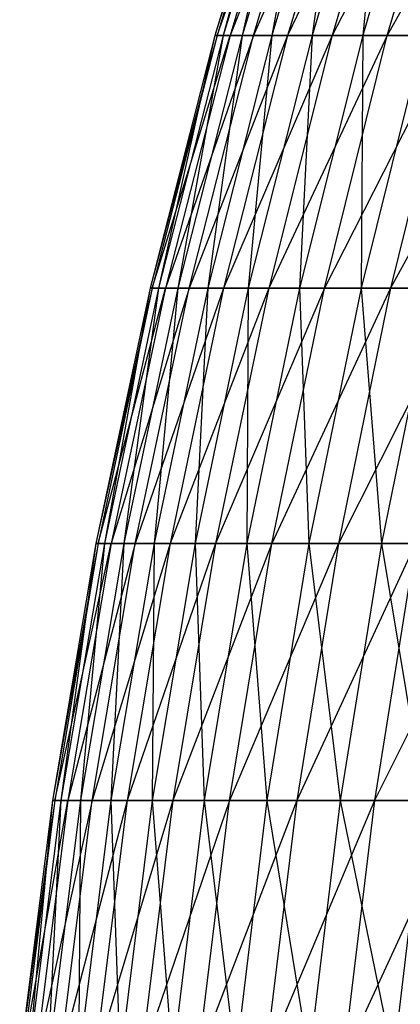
# Model space of a CAD drawing. Extents: x -125 to 125, y -143 to 0.
# Tile 178 of 256: x -59.67 to -55.99, y -76.07 to -66.58. Entities that reach past the tile are written whole.
import ezdxf

# ---------------------------------------------------------------- set-up
doc = ezdxf.new("R2010")
doc.units = 0
doc.header["$LTSCALE"] = 25.4
doc.layers.get('0').update_dxf_attribs({"linetype": 'CONTINUOUS'})

# ---------------------------------------------------------------- blocks, each defined once
blk = doc.blocks.new('NL2500027000_STL_3')
at = {"color": 0}
for p, q in [((-57.0562, -64.3266, 0.6939), (-57.783, -66.7325, 0.7027)), ((-57.0562, -64.3266, 0.6939), (-57.783, -66.7325, 0.7027)), ((-57.0347, -64.3266, -1.712), (-57.783, -66.7325, 0.7027)), ((-57.0347, -64.3266, -1.712), (-57.783, -66.7325, 0.7027)), ((-57.7612, -66.7325, -1.7338), (-56.9119, -64.3266, -4.1149)), ((-57.0347, -64.3266, -1.712), (-57.7612, -66.7325, -1.7338)), ((-57.0347, -64.3266, -1.712), (-57.7612, -66.7325, -1.7338)), ((-57.7612, -66.7325, -1.7338), (-56.9119, -64.3266, -4.1149)), ((-56.9762, -64.3266, 3.0986), (-57.702, -66.7325, 3.1381)), ((-56.9762, -64.3266, 3.0986), (-57.702, -66.7325, 3.1381)), ((-57.0562, -64.3266, 0.6939), (-57.702, -66.7325, 3.1381)), ((-57.0562, -64.3266, 0.6939), (-57.702, -66.7325, 3.1381)), ((-56.9119, -64.3266, -4.1149), (-57.6368, -66.7325, -4.1673)), ((-56.6878, -64.3266, -6.5104), (-57.6368, -66.7325, -4.1673)), ((-56.9119, -64.3266, -4.1149), (-57.6368, -66.7325, -4.1673)), ((-56.6878, -64.3266, -6.5104), (-57.6368, -66.7325, -4.1673)), ((-56.795, -64.3266, 5.4977), (-57.5184, -66.7325, 5.5678)), ((-56.795, -64.3266, 5.4977), (-57.5184, -66.7325, 5.5678)), ((-56.9762, -64.3266, 3.0986), (-57.5184, -66.7325, 5.5678)), ((-56.9762, -64.3266, 3.0986), (-57.5184, -66.7325, 5.5678)), ((-56.3629, -64.3266, -8.8944), (-57.4099, -66.7325, -6.5933)), ((-57.4099, -66.7325, -6.5933), (-56.6878, -64.3266, -6.5104)), ((-56.3629, -64.3266, -8.8944), (-57.4099, -66.7325, -6.5933)), ((-57.4099, -66.7325, -6.5933), (-56.6878, -64.3266, -6.5104)), ((-56.5127, -64.3266, 7.8871), (-57.2325, -66.7325, 7.9876)), ((-56.5127, -64.3266, 7.8871), (-57.2325, -66.7325, 7.9876)), ((-56.795, -64.3266, 5.4977), (-57.2325, -66.7325, 7.9876)), ((-56.795, -64.3266, 5.4977), (-57.2325, -66.7325, 7.9876)), ((-56.3629, -64.3266, -8.8944), (-57.0809, -66.7325, -9.0077)), ((-55.9379, -64.3266, -11.2625), (-57.0809, -66.7325, -9.0077)), ((-56.3629, -64.3266, -8.8944), (-57.0809, -66.7325, -9.0077)), ((-55.9379, -64.3266, -11.2625), (-57.0809, -66.7325, -9.0077)), ((-56.13, -64.3266, 10.2625), (-56.8449, -66.7325, 10.3932)), ((-56.13, -64.3266, 10.2625), (-56.8449, -66.7325, 10.3932)), ((-56.5127, -64.3266, 7.8871), (-56.8449, -66.7325, 10.3932)), ((-56.5127, -64.3266, 7.8871), (-56.8449, -66.7325, 10.3932)), ((-55.9379, -64.3266, -11.2625), (-56.6504, -66.7325, -11.406)), ((-55.4134, -64.3266, -13.6107), (-56.6504, -66.7325, -11.406)), ((-55.9379, -64.3266, -11.2625), (-56.6504, -66.7325, -11.406)), ((-55.4134, -64.3266, -13.6107), (-56.6504, -66.7325, -11.406)), ((-55.6474, -64.3266, 12.6196), (-56.3562, -66.7325, 12.7804)), ((-55.6474, -64.3266, 12.6196), (-56.3562, -66.7325, 12.7804)), ((-56.13, -64.3266, 10.2625), (-56.3562, -66.7325, 12.7804)), ((-56.13, -64.3266, 10.2625), (-56.3562, -66.7325, 12.7804)), ((-54.7903, -64.3266, -15.9346), (-56.1192, -66.7325, -13.784)), ((-56.1192, -66.7325, -13.784), (-55.4134, -64.3266, -13.6107)), ((-54.7903, -64.3266, -15.9346), (-56.1192, -66.7325, -13.784)), ((-56.1192, -66.7325, -13.784), (-55.4134, -64.3266, -13.6107)), ((-57.783, -66.7325, 0.7027), (-58.4083, -69.1667, 0.7104)), ((-57.783, -66.7325, 0.7027), (-58.4083, -69.1667, 0.7104)), ((-57.7612, -66.7325, -1.7338), (-58.4083, -69.1667, 0.7104)), ((-57.7612, -66.7325, -1.7338), (-58.4083, -69.1667, 0.7104)), ((-58.3863, -69.1667, -1.7526), (-57.6368, -66.7325, -4.1673)), ((-57.7612, -66.7325, -1.7338), (-58.3863, -69.1667, -1.7526)), ((-57.7612, -66.7325, -1.7338), (-58.3863, -69.1667, -1.7526)), ((-58.3863, -69.1667, -1.7526), (-57.6368, -66.7325, -4.1673)), ((-57.702, -66.7325, 3.1381), (-58.3264, -69.1667, 3.172)), ((-57.702, -66.7325, 3.1381), (-58.3264, -69.1667, 3.172)), ((-57.783, -66.7325, 0.7027), (-58.3264, -69.1667, 3.172)), ((-57.783, -66.7325, 0.7027), (-58.3264, -69.1667, 3.172)), ((-57.6368, -66.7325, -4.1673), (-58.2606, -69.1667, -4.2124)), ((-57.4099, -66.7325, -6.5933), (-58.2606, -69.1667, -4.2124)), ((-57.6368, -66.7325, -4.1673), (-58.2606, -69.1667, -4.2124)), ((-57.4099, -66.7325, -6.5933), (-58.2606, -69.1667, -4.2124)), ((-57.5184, -66.7325, 5.5678), (-58.1409, -69.1667, 5.628)), ((-57.5184, -66.7325, 5.5678), (-58.1409, -69.1667, 5.628)), ((-57.702, -66.7325, 3.1381), (-58.1409, -69.1667, 5.628)), ((-57.702, -66.7325, 3.1381), (-58.1409, -69.1667, 5.628)), ((-57.0809, -66.7325, -9.0077), (-58.0312, -69.1667, -6.6647)), ((-58.0312, -69.1667, -6.6647), (-57.4099, -66.7325, -6.5933)), ((-57.0809, -66.7325, -9.0077), (-58.0312, -69.1667, -6.6647)), ((-58.0312, -69.1667, -6.6647), (-57.4099, -66.7325, -6.5933)), ((-57.2325, -66.7325, 7.9876), (-57.8519, -69.1667, 8.074)), ((-57.2325, -66.7325, 7.9876), (-57.8519, -69.1667, 8.074)), ((-57.5184, -66.7325, 5.5678), (-57.8519, -69.1667, 8.074)), ((-57.5184, -66.7325, 5.5678), (-57.8519, -69.1667, 8.074)), ((-57.783, -66.7325, 0.7027), (-57.702, -66.7325, 3.1381)), ((-57.7612, -66.7325, -1.7338), (-57.783, -66.7325, 0.7027)), ((-57.783, -66.7325, 0.7027), (-57.702, -66.7325, 3.1381)), ((-57.7612, -66.7325, -1.7338), (-57.783, -66.7325, 0.7027)), ((-57.6368, -66.7325, -4.1673), (-57.7612, -66.7325, -1.7338)), ((-57.6368, -66.7325, -4.1673), (-57.7612, -66.7325, -1.7338)), ((-57.702, -66.7325, 3.1381), (-57.5184, -66.7325, 5.5678)), ((-57.702, -66.7325, 3.1381), (-57.5184, -66.7325, 5.5678)), ((-57.0809, -66.7325, -9.0077), (-57.6986, -69.1667, -9.1052)), ((-56.6504, -66.7325, -11.406), (-57.6986, -69.1667, -9.1052)), ((-57.0809, -66.7325, -9.0077), (-57.6986, -69.1667, -9.1052)), ((-56.6504, -66.7325, -11.406), (-57.6986, -69.1667, -9.1052)), ((-57.4099, -66.7325, -6.5933), (-57.6368, -66.7325, -4.1673)), ((-57.4099, -66.7325, -6.5933), (-57.6368, -66.7325, -4.1673)), ((-57.5184, -66.7325, 5.5678), (-57.2325, -66.7325, 7.9876)), ((-57.5184, -66.7325, 5.5678), (-57.2325, -66.7325, 7.9876)), ((-56.8449, -66.7325, 10.3932), (-57.4601, -69.1667, 10.5057)), ((-56.8449, -66.7325, 10.3932), (-57.4601, -69.1667, 10.5057)), ((-57.2325, -66.7325, 7.9876), (-57.4601, -69.1667, 10.5057)), ((-57.2325, -66.7325, 7.9876), (-57.4601, -69.1667, 10.5057)), ((-57.0809, -66.7325, -9.0077), (-57.4099, -66.7325, -6.5933)), ((-57.0809, -66.7325, -9.0077), (-57.4099, -66.7325, -6.5933)), ((-56.6504, -66.7325, -11.406), (-57.2635, -69.1667, -11.5294)), ((-56.1192, -66.7325, -13.784), (-57.2635, -69.1667, -11.5294)), ((-56.6504, -66.7325, -11.406), (-57.2635, -69.1667, -11.5294)), ((-56.1192, -66.7325, -13.784), (-57.2635, -69.1667, -11.5294)), ((-57.2325, -66.7325, 7.9876), (-56.8449, -66.7325, 10.3932)), ((-57.2325, -66.7325, 7.9876), (-56.8449, -66.7325, 10.3932)), ((-56.6504, -66.7325, -11.406), (-57.0809, -66.7325, -9.0077)), ((-56.6504, -66.7325, -11.406), (-57.0809, -66.7325, -9.0077)), ((-56.3562, -66.7325, 12.7804), (-56.9662, -69.1667, 12.9187)), ((-56.3562, -66.7325, 12.7804), (-56.9662, -69.1667, 12.9187)), ((-56.8449, -66.7325, 10.3932), (-56.9662, -69.1667, 12.9187)), ((-56.8449, -66.7325, 10.3932), (-56.9662, -69.1667, 12.9187)), ((-56.8449, -66.7325, 10.3932), (-56.3562, -66.7325, 12.7804)), ((-56.8449, -66.7325, 10.3932), (-56.3562, -66.7325, 12.7804)), ((-55.4882, -66.7325, -16.1376), (-56.7265, -69.1667, -13.9332)), ((-56.7265, -69.1667, -13.9332), (-56.1192, -66.7325, -13.784)), ((-55.4882, -66.7325, -16.1376), (-56.7265, -69.1667, -13.9332)), ((-56.7265, -69.1667, -13.9332), (-56.1192, -66.7325, -13.784)), ((-56.1192, -66.7325, -13.784), (-56.6504, -66.7325, -11.406)), ((-56.1192, -66.7325, -13.784), (-56.6504, -66.7325, -11.406)), ((-55.7674, -66.7325, 15.1448), (-56.3709, -69.1667, 15.3087)), ((-55.7674, -66.7325, 15.1448), (-56.3709, -69.1667, 15.3087)), ((-56.3562, -66.7325, 12.7804), (-56.3709, -69.1667, 15.3087)), ((-56.3562, -66.7325, 12.7804), (-56.3709, -69.1667, 15.3087)), ((-56.3562, -66.7325, 12.7804), (-55.7674, -66.7325, 15.1448)), ((-56.3562, -66.7325, 12.7804), (-55.7674, -66.7325, 15.1448)), ((-55.4882, -66.7325, -16.1376), (-56.1192, -66.7325, -13.784)), ((-55.4882, -66.7325, -16.1376), (-56.1192, -66.7325, -13.784)), ((-55.4882, -66.7325, -16.1376), (-56.0887, -69.1667, -16.3122)), ((-54.7586, -66.7325, -18.4624), (-56.0887, -69.1667, -16.3122)), ((-55.4882, -66.7325, -16.1376), (-56.0887, -69.1667, -16.3122)), ((-54.7586, -66.7325, -18.4624), (-56.0887, -69.1667, -16.3122)), ((-58.4083, -69.1667, 0.7104), (-58.9312, -71.625, 0.7167)), ((-58.4083, -69.1667, 0.7104), (-58.9312, -71.625, 0.7167)), ((-58.3863, -69.1667, -1.7526), (-58.9312, -71.625, 0.7167)), ((-58.3863, -69.1667, -1.7526), (-58.9312, -71.625, 0.7167)), ((-58.909, -71.625, -1.7683), (-58.2606, -69.1667, -4.2124)), ((-58.3863, -69.1667, -1.7526), (-58.909, -71.625, -1.7683)), ((-58.3863, -69.1667, -1.7526), (-58.909, -71.625, -1.7683)), ((-58.909, -71.625, -1.7683), (-58.2606, -69.1667, -4.2124)), ((-58.3264, -69.1667, 3.172), (-58.8486, -71.625, 3.2004)), ((-58.3264, -69.1667, 3.172), (-58.8486, -71.625, 3.2004)), ((-58.4083, -69.1667, 0.7104), (-58.8486, -71.625, 3.2004)), ((-58.4083, -69.1667, 0.7104), (-58.8486, -71.625, 3.2004)), ((-58.2606, -69.1667, -4.2124), (-58.7821, -71.625, -4.2501)), ((-58.0312, -69.1667, -6.6647), (-58.7821, -71.625, -4.2501)), ((-58.2606, -69.1667, -4.2124), (-58.7821, -71.625, -4.2501)), ((-58.0312, -69.1667, -6.6647), (-58.7821, -71.625, -4.2501)), ((-58.1409, -69.1667, 5.628), (-58.6614, -71.625, 5.6784)), ((-58.1409, -69.1667, 5.628), (-58.6614, -71.625, 5.6784)), ((-58.3264, -69.1667, 3.172), (-58.6614, -71.625, 5.6784)), ((-58.3264, -69.1667, 3.172), (-58.6614, -71.625, 5.6784)), ((-57.6986, -69.1667, -9.1052), (-58.5507, -71.625, -6.7244)), ((-58.5507, -71.625, -6.7244), (-58.0312, -69.1667, -6.6647)), ((-57.6986, -69.1667, -9.1052), (-58.5507, -71.625, -6.7244)), ((-58.5507, -71.625, -6.7244), (-58.0312, -69.1667, -6.6647)), ((-58.4083, -69.1667, 0.7104), (-58.3264, -69.1667, 3.172)), ((-58.3863, -69.1667, -1.7526), (-58.4083, -69.1667, 0.7104)), ((-58.4083, -69.1667, 0.7104), (-58.3264, -69.1667, 3.172)), ((-58.3863, -69.1667, -1.7526), (-58.4083, -69.1667, 0.7104)), ((-58.2606, -69.1667, -4.2124), (-58.3863, -69.1667, -1.7526)), ((-58.2606, -69.1667, -4.2124), (-58.3863, -69.1667, -1.7526)), ((-57.8519, -69.1667, 8.074), (-58.3698, -71.625, 8.1463)), ((-57.8519, -69.1667, 8.074), (-58.3698, -71.625, 8.1463)), ((-58.1409, -69.1667, 5.628), (-58.3698, -71.625, 8.1463)), ((-58.1409, -69.1667, 5.628), (-58.3698, -71.625, 8.1463)), ((-58.3264, -69.1667, 3.172), (-58.1409, -69.1667, 5.628)), ((-58.3264, -69.1667, 3.172), (-58.1409, -69.1667, 5.628)), ((-58.0312, -69.1667, -6.6647), (-58.2606, -69.1667, -4.2124)), ((-58.0312, -69.1667, -6.6647), (-58.2606, -69.1667, -4.2124)), ((-57.6986, -69.1667, -9.1052), (-58.2152, -71.625, -9.1867)), ((-57.2635, -69.1667, -11.5294), (-58.2152, -71.625, -9.1867)), ((-57.6986, -69.1667, -9.1052), (-58.2152, -71.625, -9.1867)), ((-57.2635, -69.1667, -11.5294), (-58.2152, -71.625, -9.1867)), ((-58.1409, -69.1667, 5.628), (-57.8519, -69.1667, 8.074)), ((-58.1409, -69.1667, 5.628), (-57.8519, -69.1667, 8.074)), ((-57.6986, -69.1667, -9.1052), (-58.0312, -69.1667, -6.6647)), ((-57.6986, -69.1667, -9.1052), (-58.0312, -69.1667, -6.6647)), ((-57.4601, -69.1667, 10.5057), (-57.9745, -71.625, 10.5998)), ((-57.4601, -69.1667, 10.5057), (-57.9745, -71.625, 10.5998)), ((-57.8519, -69.1667, 8.074), (-57.9745, -71.625, 10.5998)), ((-57.8519, -69.1667, 8.074), (-57.9745, -71.625, 10.5998)), ((-57.8519, -69.1667, 8.074), (-57.4601, -69.1667, 10.5057)), ((-57.8519, -69.1667, 8.074), (-57.4601, -69.1667, 10.5057)), ((-57.2635, -69.1667, -11.5294), (-57.7761, -71.625, -11.6327)), ((-56.7265, -69.1667, -13.9332), (-57.7761, -71.625, -11.6327)), ((-57.2635, -69.1667, -11.5294), (-57.7761, -71.625, -11.6327)), ((-56.7265, -69.1667, -13.9332), (-57.7761, -71.625, -11.6327)), ((-57.2635, -69.1667, -11.5294), (-57.6986, -69.1667, -9.1052)), ((-57.2635, -69.1667, -11.5294), (-57.6986, -69.1667, -9.1052)), ((-56.9662, -69.1667, 12.9187), (-57.4761, -71.625, 13.0343)), ((-56.9662, -69.1667, 12.9187), (-57.4761, -71.625, 13.0343)), ((-57.4601, -69.1667, 10.5057), (-57.4761, -71.625, 13.0343)), ((-57.4601, -69.1667, 10.5057), (-57.4761, -71.625, 13.0343)), ((-57.4601, -69.1667, 10.5057), (-56.9662, -69.1667, 12.9187)), ((-57.4601, -69.1667, 10.5057), (-56.9662, -69.1667, 12.9187)), ((-56.7265, -69.1667, -13.9332), (-57.2635, -69.1667, -11.5294)), ((-56.7265, -69.1667, -13.9332), (-57.2635, -69.1667, -11.5294)), ((-56.0887, -69.1667, -16.3122), (-57.2344, -71.625, -14.058)), ((-57.2344, -71.625, -14.058), (-56.7265, -69.1667, -13.9332)), ((-56.0887, -69.1667, -16.3122), (-57.2344, -71.625, -14.058)), ((-57.2344, -71.625, -14.058), (-56.7265, -69.1667, -13.9332)), ((-56.9662, -69.1667, 12.9187), (-56.3709, -69.1667, 15.3087)), ((-56.9662, -69.1667, 12.9187), (-56.3709, -69.1667, 15.3087)), ((-56.9662, -69.1667, 12.9187), (-56.8756, -71.625, 15.4457)), ((-56.9662, -69.1667, 12.9187), (-56.8756, -71.625, 15.4457)), ((-56.3709, -69.1667, 15.3087), (-56.8756, -71.625, 15.4457)), ((-56.3709, -69.1667, 15.3087), (-56.8756, -71.625, 15.4457)), ((-56.0887, -69.1667, -16.3122), (-56.7265, -69.1667, -13.9332)), ((-56.0887, -69.1667, -16.3122), (-56.7265, -69.1667, -13.9332)), ((-56.0887, -69.1667, -16.3122), (-56.5909, -71.625, -16.4583)), ((-55.3512, -69.1667, -18.6622), (-56.5909, -71.625, -16.4583)), ((-56.0887, -69.1667, -16.3122), (-56.5909, -71.625, -16.4583)), ((-55.3512, -69.1667, -18.6622), (-56.5909, -71.625, -16.4583)), ((-56.3709, -69.1667, 15.3087), (-55.6754, -69.1667, 17.6715)), ((-56.3709, -69.1667, 15.3087), (-55.6754, -69.1667, 17.6715)), ((-56.3709, -69.1667, 15.3087), (-56.1739, -71.625, 17.8297)), ((-56.3709, -69.1667, 15.3087), (-56.1739, -71.625, 17.8297)), ((-55.6754, -69.1667, 17.6715), (-56.1739, -71.625, 17.8297)), ((-55.6754, -69.1667, 17.6715), (-56.1739, -71.625, 17.8297)), ((-55.3512, -69.1667, -18.6622), (-56.0887, -69.1667, -16.3122)), ((-55.3512, -69.1667, -18.6622), (-56.0887, -69.1667, -16.3122)), ((-58.9312, -71.625, 0.7167), (-59.3507, -74.1031, 0.7218)), ((-58.9312, -71.625, 0.7167), (-59.3507, -74.1031, 0.7218)), ((-58.909, -71.625, -1.7683), (-59.3507, -74.1031, 0.7218)), ((-58.909, -71.625, -1.7683), (-59.3507, -74.1031, 0.7218)), ((-59.3283, -74.1031, -1.7808), (-58.7821, -71.625, -4.2501)), ((-58.909, -71.625, -1.7683), (-59.3283, -74.1031, -1.7808)), ((-58.909, -71.625, -1.7683), (-59.3283, -74.1031, -1.7808)), ((-59.3283, -74.1031, -1.7808), (-58.7821, -71.625, -4.2501)), ((-58.8486, -71.625, 3.2004), (-59.2675, -74.1031, 3.2232)), ((-58.8486, -71.625, 3.2004), (-59.2675, -74.1031, 3.2232)), ((-58.9312, -71.625, 0.7167), (-59.2675, -74.1031, 3.2232)), ((-58.9312, -71.625, 0.7167), (-59.2675, -74.1031, 3.2232)), ((-58.7821, -71.625, -4.2501), (-59.2005, -74.1031, -4.2803)), ((-58.5507, -71.625, -6.7244), (-59.2005, -74.1031, -4.2803)), ((-58.7821, -71.625, -4.2501), (-59.2005, -74.1031, -4.2803)), ((-58.5507, -71.625, -6.7244), (-59.2005, -74.1031, -4.2803)), ((-58.6614, -71.625, 5.6784), (-59.0789, -74.1031, 5.7188)), ((-58.6614, -71.625, 5.6784), (-59.0789, -74.1031, 5.7188)), ((-58.8486, -71.625, 3.2004), (-59.0789, -74.1031, 5.7188)), ((-58.8486, -71.625, 3.2004), (-59.0789, -74.1031, 5.7188)), ((-58.2152, -71.625, -9.1867), (-58.9675, -74.1031, -6.7722)), ((-58.9675, -74.1031, -6.7722), (-58.5507, -71.625, -6.7244)), ((-58.2152, -71.625, -9.1867), (-58.9675, -74.1031, -6.7722)), ((-58.9675, -74.1031, -6.7722), (-58.5507, -71.625, -6.7244)), ((-58.9312, -71.625, 0.7167), (-58.8486, -71.625, 3.2004)), ((-58.909, -71.625, -1.7683), (-58.9312, -71.625, 0.7167)), ((-58.9312, -71.625, 0.7167), (-58.8486, -71.625, 3.2004)), ((-58.909, -71.625, -1.7683), (-58.9312, -71.625, 0.7167)), ((-58.7821, -71.625, -4.2501), (-58.909, -71.625, -1.7683)), ((-58.7821, -71.625, -4.2501), (-58.909, -71.625, -1.7683)), ((-58.8486, -71.625, 3.2004), (-58.6614, -71.625, 5.6784)), ((-58.8486, -71.625, 3.2004), (-58.6614, -71.625, 5.6784)), ((-58.3698, -71.625, 8.1463), (-58.7853, -74.1031, 8.2043)), ((-58.3698, -71.625, 8.1463), (-58.7853, -74.1031, 8.2043)), ((-58.6614, -71.625, 5.6784), (-58.7853, -74.1031, 8.2043)), ((-58.6614, -71.625, 5.6784), (-58.7853, -74.1031, 8.2043)), ((-58.5507, -71.625, -6.7244), (-58.7821, -71.625, -4.2501)), ((-58.5507, -71.625, -6.7244), (-58.7821, -71.625, -4.2501)), ((-58.6614, -71.625, 5.6784), (-58.3698, -71.625, 8.1463)), ((-58.6614, -71.625, 5.6784), (-58.3698, -71.625, 8.1463)), ((-58.2152, -71.625, -9.1867), (-58.6295, -74.1031, -9.2521)), ((-57.7761, -71.625, -11.6327), (-58.6295, -74.1031, -9.2521)), ((-58.2152, -71.625, -9.1867), (-58.6295, -74.1031, -9.2521)), ((-57.7761, -71.625, -11.6327), (-58.6295, -74.1031, -9.2521)), ((-58.2152, -71.625, -9.1867), (-58.5507, -71.625, -6.7244)), ((-58.2152, -71.625, -9.1867), (-58.5507, -71.625, -6.7244)), ((-57.9745, -71.625, 10.5998), (-58.3872, -74.1031, 10.6752)), ((-57.9745, -71.625, 10.5998), (-58.3872, -74.1031, 10.6752)), ((-58.3698, -71.625, 8.1463), (-58.3872, -74.1031, 10.6752)), ((-58.3698, -71.625, 8.1463), (-58.3872, -74.1031, 10.6752)), ((-58.3698, -71.625, 8.1463), (-57.9745, -71.625, 10.5998)), ((-58.3698, -71.625, 8.1463), (-57.9745, -71.625, 10.5998)), ((-57.7761, -71.625, -11.6327), (-58.2152, -71.625, -9.1867)), ((-57.7761, -71.625, -11.6327), (-58.2152, -71.625, -9.1867)), ((-57.7761, -71.625, -11.6327), (-58.1874, -74.1031, -11.7155)), ((-57.2344, -71.625, -14.058), (-58.1874, -74.1031, -11.7155)), ((-57.7761, -71.625, -11.6327), (-58.1874, -74.1031, -11.7155)), ((-57.2344, -71.625, -14.058), (-58.1874, -74.1031, -11.7155)), ((-57.9745, -71.625, 10.5998), (-57.4761, -71.625, 13.0343)), ((-57.9745, -71.625, 10.5998), (-57.4761, -71.625, 13.0343)), ((-57.9745, -71.625, 10.5998), (-57.8853, -74.1031, 13.1271)), ((-57.9745, -71.625, 10.5998), (-57.8853, -74.1031, 13.1271)), ((-57.4761, -71.625, 13.0343), (-57.8853, -74.1031, 13.1271)), ((-57.4761, -71.625, 13.0343), (-57.8853, -74.1031, 13.1271)), ((-57.2344, -71.625, -14.058), (-57.7761, -71.625, -11.6327)), ((-57.2344, -71.625, -14.058), (-57.7761, -71.625, -11.6327)), ((-56.5909, -71.625, -16.4583), (-57.6418, -74.1031, -14.158)), ((-57.6418, -74.1031, -14.158), (-57.2344, -71.625, -14.058)), ((-56.5909, -71.625, -16.4583), (-57.6418, -74.1031, -14.158)), ((-57.6418, -74.1031, -14.158), (-57.2344, -71.625, -14.058)), ((-57.4761, -71.625, 13.0343), (-56.8756, -71.625, 15.4457)), ((-57.4761, -71.625, 13.0343), (-56.8756, -71.625, 15.4457)), ((-57.4761, -71.625, 13.0343), (-57.2804, -74.1031, 15.5557)), ((-57.4761, -71.625, 13.0343), (-57.2804, -74.1031, 15.5557)), ((-56.8756, -71.625, 15.4457), (-57.2804, -74.1031, 15.5557)), ((-56.8756, -71.625, 15.4457), (-57.2804, -74.1031, 15.5557)), ((-56.5909, -71.625, -16.4583), (-57.2344, -71.625, -14.058)), ((-56.5909, -71.625, -16.4583), (-57.2344, -71.625, -14.058)), ((-56.5909, -71.625, -16.4583), (-56.9937, -74.1031, -16.5754)), ((-55.8467, -71.625, -18.8293), (-56.9937, -74.1031, -16.5754)), ((-56.5909, -71.625, -16.4583), (-56.9937, -74.1031, -16.5754)), ((-55.8467, -71.625, -18.8293), (-56.9937, -74.1031, -16.5754)), ((-56.8756, -71.625, 15.4457), (-56.1739, -71.625, 17.8297)), ((-56.8756, -71.625, 15.4457), (-56.1739, -71.625, 17.8297)), ((-56.8756, -71.625, 15.4457), (-56.5737, -74.1031, 17.9566)), ((-56.8756, -71.625, 15.4457), (-56.5737, -74.1031, 17.9566)), ((-55.8467, -71.625, -18.8293), (-56.5909, -71.625, -16.4583)), ((-55.8467, -71.625, -18.8293), (-56.5909, -71.625, -16.4583)), ((-56.1739, -71.625, 17.8297), (-56.5737, -74.1031, 17.9566)), ((-56.1739, -71.625, 17.8297), (-56.5737, -74.1031, 17.9566)), ((-55.8467, -71.625, -18.8293), (-56.2442, -74.1031, -18.9633)), ((-55.0033, -71.625, -21.1669), (-56.2442, -74.1031, -18.9633)), ((-55.8467, -71.625, -18.8293), (-56.2442, -74.1031, -18.9633)), ((-55.0033, -71.625, -21.1669), (-56.2442, -74.1031, -18.9633)), ((-56.1739, -71.625, 17.8297), (-55.3723, -71.625, 20.1819)), ((-56.1739, -71.625, 17.8297), (-55.3723, -71.625, 20.1819)), ((-56.1739, -71.625, 17.8297), (-55.7664, -74.1031, 20.3256)), ((-56.1739, -71.625, 17.8297), (-55.7664, -74.1031, 20.3256)), ((-59.3507, -74.1031, 0.7218), (-59.666, -76.5965, 0.7256)), ((-59.3507, -74.1031, 0.7218), (-59.666, -76.5965, 0.7256)), ((-59.3283, -74.1031, -1.7808), (-59.666, -76.5965, 0.7256)), ((-59.3283, -74.1031, -1.7808), (-59.666, -76.5965, 0.7256)), ((-59.6436, -76.5965, -1.7903), (-59.2005, -74.1031, -4.2803)), ((-59.3283, -74.1031, -1.7808), (-59.6436, -76.5965, -1.7903)), ((-59.3283, -74.1031, -1.7808), (-59.6436, -76.5965, -1.7903)), ((-59.6436, -76.5965, -1.7903), (-59.2005, -74.1031, -4.2803)), ((-59.2675, -74.1031, 3.2232), (-59.5824, -76.5965, 3.2403)), ((-59.2675, -74.1031, 3.2232), (-59.5824, -76.5965, 3.2403)), ((-59.3507, -74.1031, 0.7218), (-59.5824, -76.5965, 3.2403)), ((-59.3507, -74.1031, 0.7218), (-59.5824, -76.5965, 3.2403)), ((-59.2005, -74.1031, -4.2803), (-59.5151, -76.5965, -4.3031)), ((-58.9675, -74.1031, -6.7722), (-59.5151, -76.5965, -4.3031)), ((-59.2005, -74.1031, -4.2803), (-59.5151, -76.5965, -4.3031)), ((-58.9675, -74.1031, -6.7722), (-59.5151, -76.5965, -4.3031)), ((-59.0789, -74.1031, 5.7188), (-59.3928, -76.5965, 5.7492)), ((-59.0789, -74.1031, 5.7188), (-59.3928, -76.5965, 5.7492)), ((-59.2675, -74.1031, 3.2232), (-59.3928, -76.5965, 5.7492)), ((-59.2675, -74.1031, 3.2232), (-59.3928, -76.5965, 5.7492)), ((-59.3507, -74.1031, 0.7218), (-59.2675, -74.1031, 3.2232)), ((-59.3283, -74.1031, -1.7808), (-59.3507, -74.1031, 0.7218)), ((-59.3507, -74.1031, 0.7218), (-59.2675, -74.1031, 3.2232)), ((-59.3283, -74.1031, -1.7808), (-59.3507, -74.1031, 0.7218)), ((-59.2005, -74.1031, -4.2803), (-59.3283, -74.1031, -1.7808)), ((-59.2005, -74.1031, -4.2803), (-59.3283, -74.1031, -1.7808)), ((-58.6295, -74.1031, -9.2521), (-59.2808, -76.5965, -6.8082)), ((-59.2808, -76.5965, -6.8082), (-58.9675, -74.1031, -6.7722)), ((-58.6295, -74.1031, -9.2521), (-59.2808, -76.5965, -6.8082)), ((-59.2808, -76.5965, -6.8082), (-58.9675, -74.1031, -6.7722)), ((-59.2675, -74.1031, 3.2232), (-59.0789, -74.1031, 5.7188)), ((-59.2675, -74.1031, 3.2232), (-59.0789, -74.1031, 5.7188)), ((-58.9675, -74.1031, -6.7722), (-59.2005, -74.1031, -4.2803)), ((-58.9675, -74.1031, -6.7722), (-59.2005, -74.1031, -4.2803)), ((-58.7853, -74.1031, 8.2043), (-59.0976, -76.5965, 8.2479)), ((-58.7853, -74.1031, 8.2043), (-59.0976, -76.5965, 8.2479)), ((-59.0789, -74.1031, 5.7188), (-59.0976, -76.5965, 8.2479)), ((-59.0789, -74.1031, 5.7188), (-59.0976, -76.5965, 8.2479)), ((-59.0789, -74.1031, 5.7188), (-58.7853, -74.1031, 8.2043)), ((-59.0789, -74.1031, 5.7188), (-58.7853, -74.1031, 8.2043)), ((-58.6295, -74.1031, -9.2521), (-58.9675, -74.1031, -6.7722)), ((-58.6295, -74.1031, -9.2521), (-58.9675, -74.1031, -6.7722)), ((-58.6295, -74.1031, -9.2521), (-58.941, -76.5965, -9.3012)), ((-58.1874, -74.1031, -11.7155), (-58.941, -76.5965, -9.3012)), ((-58.6295, -74.1031, -9.2521), (-58.941, -76.5965, -9.3012)), ((-58.1874, -74.1031, -11.7155), (-58.941, -76.5965, -9.3012)), ((-58.7853, -74.1031, 8.2043), (-58.3872, -74.1031, 10.6752)), ((-58.7853, -74.1031, 8.2043), (-58.3872, -74.1031, 10.6752)), ((-58.7853, -74.1031, 8.2043), (-58.6974, -76.5965, 10.7319)), ((-58.7853, -74.1031, 8.2043), (-58.6974, -76.5965, 10.7319)), ((-58.3872, -74.1031, 10.6752), (-58.6974, -76.5965, 10.7319)), ((-58.3872, -74.1031, 10.6752), (-58.6974, -76.5965, 10.7319)), ((-58.1874, -74.1031, -11.7155), (-58.6295, -74.1031, -9.2521)), ((-58.1874, -74.1031, -11.7155), (-58.6295, -74.1031, -9.2521)), ((-58.1874, -74.1031, -11.7155), (-58.4965, -76.5965, -11.7777)), ((-57.6418, -74.1031, -14.158), (-58.4965, -76.5965, -11.7777)), ((-58.1874, -74.1031, -11.7155), (-58.4965, -76.5965, -11.7777)), ((-57.6418, -74.1031, -14.158), (-58.4965, -76.5965, -11.7777)), ((-58.3872, -74.1031, 10.6752), (-57.8853, -74.1031, 13.1271)), ((-58.3872, -74.1031, 10.6752), (-57.8853, -74.1031, 13.1271)), ((-58.3872, -74.1031, 10.6752), (-58.1928, -76.5965, 13.1969)), ((-58.3872, -74.1031, 10.6752), (-58.1928, -76.5965, 13.1969)), ((-57.8853, -74.1031, 13.1271), (-58.1928, -76.5965, 13.1969)), ((-57.8853, -74.1031, 13.1271), (-58.1928, -76.5965, 13.1969)), ((-57.6418, -74.1031, -14.158), (-58.1874, -74.1031, -11.7155)), ((-57.6418, -74.1031, -14.158), (-58.1874, -74.1031, -11.7155)), ((-56.9937, -74.1031, -16.5754), (-57.948, -76.5965, -14.2332)), ((-57.948, -76.5965, -14.2332), (-57.6418, -74.1031, -14.158)), ((-56.9937, -74.1031, -16.5754), (-57.948, -76.5965, -14.2332)), ((-57.948, -76.5965, -14.2332), (-57.6418, -74.1031, -14.158)), ((-57.8853, -74.1031, 13.1271), (-57.2804, -74.1031, 15.5557)), ((-57.8853, -74.1031, 13.1271), (-57.2804, -74.1031, 15.5557)), ((-57.8853, -74.1031, 13.1271), (-57.5847, -76.5965, 15.6383)), ((-57.8853, -74.1031, 13.1271), (-57.5847, -76.5965, 15.6383)), ((-56.9937, -74.1031, -16.5754), (-57.6418, -74.1031, -14.158)), ((-56.9937, -74.1031, -16.5754), (-57.6418, -74.1031, -14.158)), ((-57.2804, -74.1031, 15.5557), (-57.5847, -76.5965, 15.6383)), ((-57.2804, -74.1031, 15.5557), (-57.5847, -76.5965, 15.6383)), ((-56.9937, -74.1031, -16.5754), (-57.2965, -76.5965, -16.6635)), ((-56.2442, -74.1031, -18.9633), (-57.2965, -76.5965, -16.6635)), ((-56.9937, -74.1031, -16.5754), (-57.2965, -76.5965, -16.6635)), ((-56.2442, -74.1031, -18.9633), (-57.2965, -76.5965, -16.6635)), ((-57.2804, -74.1031, 15.5557), (-56.5737, -74.1031, 17.9566)), ((-57.2804, -74.1031, 15.5557), (-56.5737, -74.1031, 17.9566)), ((-57.2804, -74.1031, 15.5557), (-56.8743, -76.5965, 18.052)), ((-57.2804, -74.1031, 15.5557), (-56.8743, -76.5965, 18.052)), ((-56.2442, -74.1031, -18.9633), (-56.9937, -74.1031, -16.5754)), ((-56.2442, -74.1031, -18.9633), (-56.9937, -74.1031, -16.5754)), ((-56.5737, -74.1031, 17.9566), (-56.8743, -76.5965, 18.052)), ((-56.5737, -74.1031, 17.9566), (-56.8743, -76.5965, 18.052)), ((-56.5737, -74.1031, 17.9566), (-55.7664, -74.1031, 20.3256)), ((-56.5737, -74.1031, 17.9566), (-55.7664, -74.1031, 20.3256)), ((-56.5737, -74.1031, 17.9566), (-56.0627, -76.5965, 20.4336)), ((-56.5737, -74.1031, 17.9566), (-56.0627, -76.5965, 20.4336)), ((-56.2442, -74.1031, -18.9633), (-56.5431, -76.5965, -19.0641)), ((-55.3948, -74.1031, -21.3175), (-56.5431, -76.5965, -19.0641)), ((-56.2442, -74.1031, -18.9633), (-56.5431, -76.5965, -19.0641)), ((-55.3948, -74.1031, -21.3175), (-56.5431, -76.5965, -19.0641)), ((-55.3948, -74.1031, -21.3175), (-56.2442, -74.1031, -18.9633)), ((-55.3948, -74.1031, -21.3175), (-56.2442, -74.1031, -18.9633)), ((-55.7664, -74.1031, 20.3256), (-56.0627, -76.5965, 20.4336)), ((-55.7664, -74.1031, 20.3256), (-56.0627, -76.5965, 20.4336))]:
    blk.add_line(p, q, dxfattribs=at)

msp = doc.modelspace()

# ---------------------------------------------------------------- block references
at = {"color": 253}
msp.add_blockref('NL2500027000_STL_3', (0, 0), dxfattribs=at)

doc.saveas('drawing.dxf')
